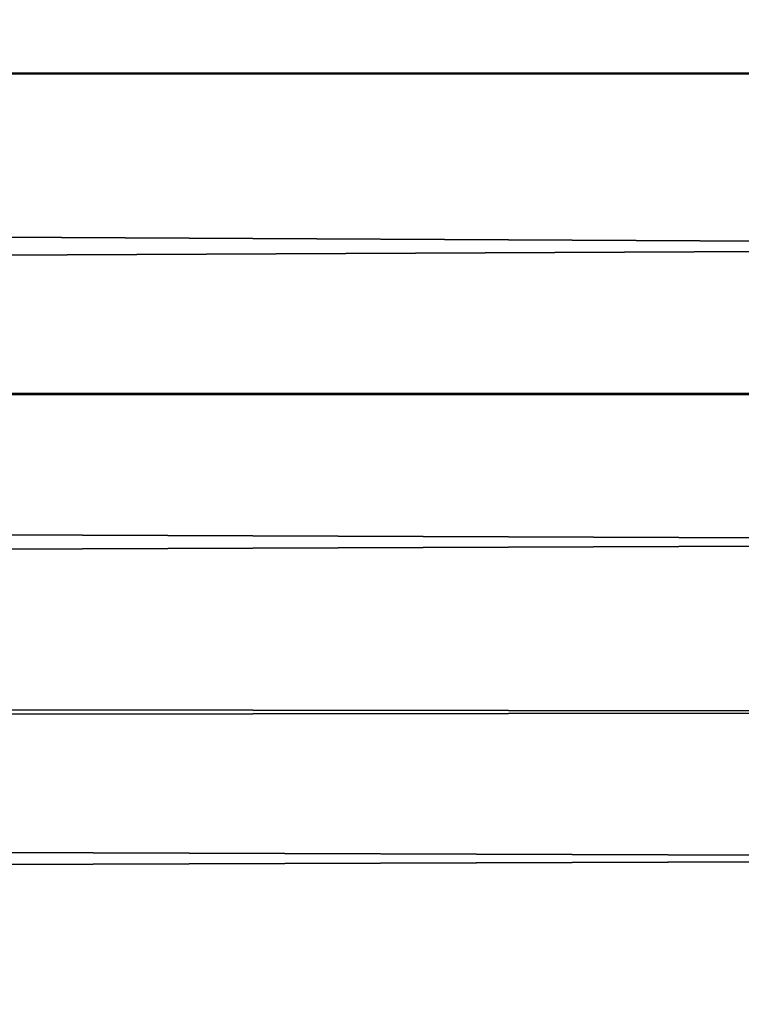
# Model space of a CAD drawing. Header units: millimetres. Extents: x -165 to 184, y -135 to 242.
# Tile 128 of 256: x 95.27 to 96.68, y -106.51 to -104.59. Entities that reach past the tile are written whole.
import ezdxf

# ---------------------------------------------------------------- set-up
doc = ezdxf.new("R2010")
doc.units = ezdxf.units.MM
doc.header["$LTSCALE"] = 81.481481
doc.layers.add('261', color=7, linetype='CONTINUOUS')
doc.layers.add('263', color=7, linetype='CONTINUOUS')

msp = doc.modelspace()

# ---------------------------------------------------------------- linework, layer by layer
at = {"layer": '261', "linetype": 'CONTINUOUS'}
for points in [[(33.1084, -104.0016, 63), (33.6713, -104.6788, 63), (164.2888, -104.1264, 63), (33.1084, -104.0016, 63)], [(33.6713, -104.6788, 63), (163.8027, -104.7096, 63), (164.2888, -104.1264, 63), (33.6713, -104.6788, 63)], [(33.6713, -104.6788, 63), (34.2405, -105.3491, 63), (163.8027, -104.7096, 63), (33.6713, -104.6788, 63)], [(34.2405, -105.3491, 63), (163.3115, -105.2885, 63), (163.8027, -104.7096, 63), (34.2405, -105.3491, 63)], [(34.2405, -105.3491, 63), (162.815, -105.863, 63), (163.3115, -105.2885, 63), (34.2405, -105.3491, 63)], [(34.2405, -105.3491, 63), (34.8157, -106.0125, 63), (162.815, -105.863, 63), (34.2405, -105.3491, 63)], [(34.8157, -106.0125, 63), (162.3133, -106.4332, 63), (162.815, -105.863, 63), (34.8157, -106.0125, 63)], [(34.8157, -106.0125, 63), (35.3969, -106.6691, 63), (162.3133, -106.4332, 63), (34.8157, -106.0125, 63)], [(35.3969, -106.6691, 63), (161.8066, -106.9988, 63), (162.3133, -106.4332, 63), (35.3969, -106.6691, 63)]]:
    msp.add_3dface(points, dxfattribs=at)
at = {"layer": '263', "linetype": 'CONTINUOUS'}
for points in [[(164.3916, -104.0016, 60), (163.8287, -104.6788, 60), (33.2112, -104.1264, 60), (164.3916, -104.0016, 60)], [(163.8287, -104.6788, 60), (33.6973, -104.7096, 60), (33.2112, -104.1264, 60), (163.8287, -104.6788, 60)], [(163.8287, -104.6788, 60), (163.2595, -105.3491, 60), (33.6973, -104.7096, 60), (163.8287, -104.6788, 60)], [(163.2595, -105.3491, 60), (34.1885, -105.2885, 60), (33.6973, -104.7096, 60), (163.2595, -105.3491, 60)], [(163.2595, -105.3491, 60), (34.685, -105.863, 60), (34.1885, -105.2885, 60), (163.2595, -105.3491, 60)], [(163.2595, -105.3491, 60), (162.6843, -106.0125, 60), (34.685, -105.863, 60), (163.2595, -105.3491, 60)], [(162.6843, -106.0125, 60), (35.1867, -106.4332, 60), (34.685, -105.863, 60), (162.6843, -106.0125, 60)], [(162.6843, -106.0125, 60), (162.1031, -106.6691, 60), (35.1867, -106.4332, 60), (162.6843, -106.0125, 60)], [(162.1031, -106.6691, 60), (35.6934, -106.9988, 60), (35.1867, -106.4332, 60), (162.1031, -106.6691, 60)]]:
    msp.add_3dface(points, dxfattribs=at)

doc.saveas('drawing.dxf')
